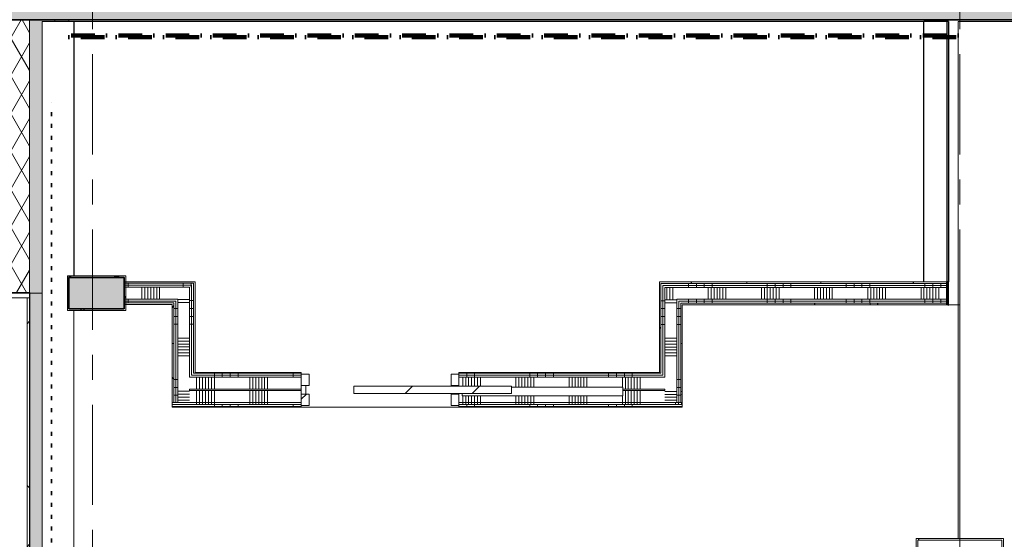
# Model space of a CAD drawing. Extents: x 2820 to 91013, y 1478 to 38178.
# Tile 61 of 182: x 37054 to 43299, y 14100 to 17395. Entities that reach past the tile are written whole.
import ezdxf

# ---------------------------------------------------------------- set-up
doc = ezdxf.new("R2010")
doc.units = 0
doc.header["$LTSCALE"] = 50
for name, pattern in [('Onderlegger 2e verdieping$0$brandscheiding', [1.5, 0, -1.5]), ('Onderlegger 2e verdieping$0$brandscheiding 2', [6, 0, -1.5, 3, -1.5]), ('Onderlegger 2e verdieping$0$stramien', [22.225, 12.7, -3.175, 3.175, -3.175])]:
    doc.linetypes.add(name, pattern=pattern)
doc.layers.get('0').update_dxf_attribs({"linetype": 'CONTINUOUS'})
for name, color, linetype, lineweight in [('Onderlegger 2e verdieping$0$A-DOOR', 8, 'CONTINUOUS', 25), ('Onderlegger 2e verdieping$0$A-FLOR-OTLN', 8, 'CONTINUOUS', 18), ('Onderlegger 2e verdieping$0$A-FLOR-PATT', 8, 'CONTINUOUS', 18), ('Onderlegger 2e verdieping$0$A-GENM', 8, 'CONTINUOUS', 18), ('Onderlegger 2e verdieping$0$A-GLAZ', 8, 'CONTINUOUS', 25), ('Onderlegger 2e verdieping$0$A-WALL', 8, 'CONTINUOUS', 25), ('Onderlegger 2e verdieping$0$A-WALL-PATT', 8, 'CONTINUOUS', 50), ('Onderlegger 2e verdieping$0$I-WALL', 8, 'CONTINUOUS', 25), ('Onderlegger 2e verdieping$0$S-COLS', 8, 'CONTINUOUS', 18), ('Onderlegger 2e verdieping$0$S-GRID', 8, 'CONTINUOUS', 18)]:
    doc.layers.add(name, color=color, linetype=linetype, lineweight=lineweight)
pattern_1 = [(0, (0, 0), (406.4, 101.6), [33.528, -271.272, 33.528, -271.272, -1625.6]), (0, (0, 0), (406.4, 101.6), [-609.6, 33.528, -576.072, 33.528, -271.272, -711.2]), (0, (0, 0), (406.4, 101.6), [-1524, 33.528, -169.672, 33.528, -474.472]), (120, (152.4, 50.8), (-291.18818, 301.15272), [33.528, -271.272, 33.528, -271.272, -1625.6]), (120, (152.4, 50.8), (-291.18818, 301.15272), [-609.6, 33.528, -576.072, 33.528, -271.272, -711.2]), (120, (152.4, 50.8), (-291.18818, 301.15272), [-1524, 33.528, -169.672, 33.528, -474.472]), (240, (203.2, 254), (-115.21182, -402.75272), [33.528, -271.272, 33.528, -271.272, -1625.6]), (240, (203.2, 254), (-115.21182, -402.75272), [-609.6, 33.528, -576.072, 33.528, -271.272, -711.2]), (240, (203.2, 254), (-115.21182, -402.75272), [-1524, 33.528, -169.672, 33.528, -474.472])]
pattern_2 = [(90, (42295.2, 15587.9), (-500, -2e-12), []), (90, (42345.2, 15587.9), (-500, -2e-12), []), (90, (42395.2, 15587.9), (-500, -2e-12), []), (90, (42445.2, 15587.9), (-500, -2e-12), [])]
pattern_3 = [(180, (41256.3, 15463), (-6e-14, -500), []), (180, (41256.3, 15513), (-6e-14, -500), []), (180, (41256.3, 15563), (-6e-14, -500), []), (180, (41256.3, 15613), (-6e-14, -500), [])]
pattern_4 = [(180, (38166.1, 15463.4), (-6e-14, -500), []), (180, (38166.1, 15513.4), (-6e-14, -500), []), (180, (38166.1, 15563.4), (-6e-14, -500), []), (180, (38166.1, 15613.4), (-6e-14, -500), [])]
pattern_5 = [(270, (37741.35, 15733.7), (500, 3e-14), []), (270, (37691.35, 15733.7), (500, 3e-14), []), (270, (37641.35, 15733.7), (500, 3e-14), []), (270, (37591.35, 15733.7), (500, 3e-14), [])]
pattern_6 = [(270, (39438.7, 15158.14), (500, 2e-12), []), (270, (39388.7, 15158.14), (500, 2e-12), []), (270, (39338.7, 15158.14), (500, 2e-12), []), (270, (39288.7, 15158.14), (500, 2e-12), [])]
pattern_7 = [(270, (39638.7, 15158.14), (337.5, 1e-12), []), (270, (39619.95, 15158.14), (337.5, 1e-12), []), (270, (39601.2, 15158.14), (337.5, 1e-12), []), (270, (39582.45, 15158.14), (337.5, 1e-12), []), (270, (39563.7, 15158.14), (337.5, 1e-12), []), (270, (39544.95, 15158.14), (337.5, 1e-12), []), (270, (39526.2, 15158.14), (337.5, 1e-12), [])]
pattern_8 = [(45, (-39364.6, -15048.14), (-91.9239, 91.9239), [])]
pattern_9 = [(315, (-14745, 36951.6), (707.107, 707.107), []), (45, (-14745, 36951.6), (-707.107, 707.107), [])]

# ---------------------------------------------------------------- blocks, each defined once
blk = doc.blocks.new('Onderlegger 2e verdieping$0$65_KU_brandscheiding_v1 - 60m 2-4475365-Plotview 2e Verdieping - schaal 1 op 100')
at = {"layer": 'Onderlegger 2e verdieping$0$A-GENM', "linetype": 'Onderlegger 2e verdieping$0$brandscheiding 2', "lineweight": 100}
for p, q in [((5640.4, -100), (0, -100)), ((0, -100), (0, -110)), ((0, -110), (5640.4, -110)), ((5640.4, -110), (5640.4, -100))]:
    blk.add_line(p, q, dxfattribs=at)
blk = doc.blocks.new('Onderlegger 2e verdieping$0$65_KU_brandscheiding_v1 - 30m 2-11572328-Plotview 2e Verdieping - schaal 1 op 100')
at = {"layer": 'Onderlegger 2e verdieping$0$A-GENM', "linetype": 'Onderlegger 2e verdieping$0$brandscheiding', "lineweight": 100}
blk.add_line((0, 0), (14065, 0), dxfattribs=at)
blk = doc.blocks.new('Onderlegger 2e verdieping$0$42_KA leemstuc betonkolomafwerking - Type-V44-Plotview 2e Verdieping - schaal 1 op 100')
at = {"layer": 'Onderlegger 2e verdieping$0$A-GENM'}
h = blk.add_hatch(dxfattribs=at)
h.set_pattern_fill('FP_57', color=256, style=0, pattern_type=2)
h.set_pattern_definition([(0, (-43016.6, -13828.2), (406.4, 101.6), [33.528, -271.272, 33.528, -1896.872]), (0, (-43016.6, -13828.2), (406.4, 101.6), [-338.328, -271.272, 33.528, -576.072, -1016]), (0, (-43016.6, -13828.2), (406.4, 101.6), [-1219.2, 33.528, -271.272, 33.528, -677.672]), (0, (-43016.6, -13828.2), (406.4, 101.6), [-1557.528, -169.672, 33.528, -474.472]), (120, (-42864.2, -13777.4), (-291.18818, 301.15272), [33.528, -271.272, 33.528, -1896.872]), (120, (-42864.2, -13777.4), (-291.18818, 301.15272), [-338.328, -271.272, 33.528, -576.072, -1016]), (120, (-42864.2, -13777.4), (-291.18818, 301.15272), [-1219.2, 33.528, -271.272, 33.528, -677.672]), (120, (-42864.2, -13777.4), (-291.18818, 301.15272), [-1557.528, -169.672, 33.528, -474.472]), (240, (-42813.4, -13574.2), (-115.21182, -402.75272), [33.528, -271.272, 33.528, -1896.872]), (240, (-42813.4, -13574.2), (-115.21182, -402.75272), [-338.328, -271.272, 33.528, -576.072, -1016]), (240, (-42813.4, -13574.2), (-115.21182, -402.75272), [-1219.2, 33.528, -271.272, 33.528, -677.672]), (240, (-42813.4, -13574.2), (-115.21182, -402.75272), [-1557.528, -169.672, 33.528, -474.472])])
h.paths.add_polyline_path([(241.1, -277), (277, -277), (277, 277), (-277, 277), (-277, -277)], flags=0)
h.paths.add_polyline_path([(241.1, -267), (-267, -267), (-267, 267), (267, 267), (267, -267)], flags=0)
for p, q in [((277, 277), (-277, 277)), ((-277, 277), (-277, -277)), ((-267, 267), (267, 267)), ((-267, -267), (-267, 267)), ((267, 267), (267, -267)), ((277, -277), (277, 277)), ((-277, -277), (277, -277)), ((267, -267), (-267, -267))]:
    blk.add_line(p, q, dxfattribs=at)
blk = doc.blocks.new('Onderlegger 2e verdieping$0$32_KA HK-23 - Houten schuifdeur spoelkeuken met drukknop dagmaat 931-10315296-Plotview 2e Verdieping - schaal 1 op 100')
at = {"layer": 'Onderlegger 2e verdieping$0$A-DOOR', "lineweight": 18}
h = blk.add_hatch(dxfattribs=at)
h.set_pattern_fill('FP_117', color=256, style=0, pattern_type=2)
h.set_pattern_definition(pattern_8)
h.paths.add_polyline_path([(-475, 27.8), (-475, 100), (-525, 100), (-525, 27.8)], flags=0)
h.paths.add_polyline_path([(425, 27.8), (475, 27.8), (475, 100), (425, 100)], flags=0)
h = blk.add_hatch(dxfattribs=at)
h.set_pattern_fill('FP_118', color=256, style=0, pattern_type=2)
h.set_pattern_definition([(45, (-39364.6, -15048.14), (-212.132, 212.132), [])])
h.paths.add_polyline_path([(-191.9, -23.2), (808.5, -23.2), (808.5, 23.2), (-191.9, 23.2)], flags=0)
h = blk.add_hatch(dxfattribs=at)
h.set_pattern_fill('FP_117', color=256, style=0, pattern_type=2)
h.set_pattern_definition(pattern_8)
h.paths.add_polyline_path([(-525, -100), (-475, -100), (-475, -27.2), (-525, -27.2)], flags=0)
h.paths.add_polyline_path([(425, -100), (475, -100), (475, -27.2), (425, -27.2)], flags=0)
for p, q in [((-525, 27.8), (-525, 100)), ((-525, 100), (-475, 100)), ((-475, 100), (-475, 27.8)), ((425, 27.8), (425, 100)), ((425, 100), (475, 100)), ((475, 100), (475, 27.8)), ((-525, -27.2), (-525, 27.8)), ((-525, 27.8), (-495, 27.8)), ((-475, 27.8), (-525, 27.8)), ((-495, 27.8), (-495, -27.2)), ((-191.9, 23.2), (808.5, 23.2)), ((-191.9, -23.2), (-191.9, 23.2)), ((475, 27.8), (425, 27.8)), ((808.5, 23.2), (808.5, -23.2)), ((-525, -100), (-525, -27.2)), ((-525, -27.2), (-475, -27.2)), ((-495, -27.2), (-525, -27.2)), ((-475, -27.2), (-475, -100)), ((808.5, -23.2), (-191.9, -23.2)), ((425, -100), (425, -27.2)), ((425, -27.2), (475, -27.2)), ((475, -27.2), (475, -100)), ((-475, -100), (-525, -100)), ((475, -100), (425, -100))]:
    blk.add_line(p, q, dxfattribs=at)
blk = doc.blocks.new('Onderlegger 2e verdieping$0$42_KA leemstuc betonkolomafwerking - Type-7652484-Plotview 2e Verdieping - schaal 1 op 100')
at = {"layer": 'Onderlegger 2e verdieping$0$A-GENM'}
h = blk.add_hatch(dxfattribs=at)
h.set_pattern_fill('FP_172', color=256, style=0, pattern_type=2)
h.set_pattern_definition([(0, (-37633.6, -15828.54), (406.4, 101.6), [33.528, -271.272, 33.528, -1896.872]), (0, (-37633.6, -15828.54), (406.4, 101.6), [-338.328, -271.272, 33.528, -576.072, -1016]), (0, (-37633.6, -15828.54), (406.4, 101.6), [-1219.2, 33.528, -271.272, 33.528, -677.672]), (0, (-37633.6, -15828.54), (406.4, 101.6), [-1557.528, -169.672, 33.528, -474.472]), (120, (-37481.2, -15777.74), (-291.18818, 301.15272), [33.528, -271.272, 33.528, -1896.872]), (120, (-37481.2, -15777.74), (-291.18818, 301.15272), [-338.328, -271.272, 33.528, -576.072, -1016]), (120, (-37481.2, -15777.74), (-291.18818, 301.15272), [-1219.2, 33.528, -271.272, 33.528, -677.672]), (120, (-37481.2, -15777.74), (-291.18818, 301.15272), [-1557.528, -169.672, 33.528, -474.472]), (240, (-37430.4, -15574.54), (-115.21182, -402.75272), [33.528, -271.272, 33.528, -1896.872]), (240, (-37430.4, -15574.54), (-115.21182, -402.75272), [-338.328, -271.272, 33.528, -576.072, -1016]), (240, (-37430.4, -15574.54), (-115.21182, -402.75272), [-1219.2, 33.528, -271.272, 33.528, -677.672]), (240, (-37430.4, -15574.54), (-115.21182, -402.75272), [-1557.528, -169.672, 33.528, -474.472])])
h.paths.add_polyline_path([(-277, -277), (93, -277), (93, -56.7), (-277, -56.7), (-277, -81.9)], flags=0)
h.paths.add_polyline_path([(-267, -267), (-267, -66.7), (83, -66.7), (83, -267), (-185.8, -267)], flags=0)
for p, q in [((93, -56.7), (-277, -56.7)), ((-277, -56.7), (-277, -277)), ((93, -277), (93, -56.7)), ((-267, -66.7), (83, -66.7)), ((-267, -267), (-267, -66.7)), ((83, -66.7), (83, -267)), ((-277, -277), (93, -277)), ((83, -267), (-267, -267))]:
    blk.add_line(p, q, dxfattribs=at)
blk = doc.blocks.new('Onderlegger 2e verdieping$0$31_KA_Houten vliesgevel met draaiend deel natuursteen gevel - 31_KA_Houten vliesgevel met draaiend deel natuursteen gevel-V270-Plotview 2e Verdieping - schaal 1 op 100')
at = {"layer": 'Onderlegger 2e verdieping$0$A-GLAZ'}
blk.add_hatch(color=256, dxfattribs=at).paths.add_polyline_path([(-916.7, 158.6), (-916.7, 155.6), (916.6, 155.6), (916.6, 158.6), (-895.7, 158.6)], flags=0)
h = blk.add_hatch(color=256, dxfattribs=at)
h.paths.add_polyline_path([(-910.2, 40), (-910.2, -26), (-886.7, -26), (-886.7, 40), (-907.1, 40)], flags=0)
h.paths.add_polyline_path([(886.6, -26), (910.1, -26), (910.1, 40), (886.6, 40)], flags=0)
at = {"layer": 'Onderlegger 2e verdieping$0$A-GLAZ', "lineweight": 18}
h = blk.add_hatch(dxfattribs=at)
h.set_pattern_fill('FP_382', color=256, style=0, pattern_type=2)
h.set_pattern_definition(pattern_9)
h.paths.add_polyline_path([(-886.7, 60), (-886.7, 40), (886.6, 40), (886.6, 60), (-684.8, 60)], flags=0)
h = blk.add_hatch(dxfattribs=at)
h.set_pattern_fill('FP_382', color=256, style=0, pattern_type=2)
h.set_pattern_definition(pattern_9)
h.paths.add_polyline_path([(-886.7, -26), (-886.7, -41), (886.6, -41), (886.6, -26), (-684.8, -26)], flags=0)
at = {"layer": 'Onderlegger 2e verdieping$0$A-GLAZ'}
h = blk.add_hatch(color=256, dxfattribs=at)
h.paths.add_polyline_path([(-916.7, -166), (-916.7, -245), (916.6, -245), (916.6, -166), (-895.7, -166)], flags=0)
h.paths.add_polyline_path([(806.2, -411), (806.5, -411), (806.2, -405)], flags=0)
at = {"layer": 'Onderlegger 2e verdieping$0$A-GLAZ', "lineweight": 18}
h = blk.add_hatch(dxfattribs=at)
h.set_pattern_fill('FP_382', color=256, style=0, pattern_type=2)
h.set_pattern_definition(pattern_9)
h.paths.add_polyline_path([(-886.7, -150), (-886.7, -165), (886.6, -165), (886.6, -150), (-684.8, -150)], flags=0)
for p, q in [((-916.7, 158.6), (916.6, 158.6)), ((-916.7, 155.6), (-916.7, 158.6)), ((-916.7, 155.6), (-916.7, 131.6)), ((916.6, 155.6), (-916.7, 155.6)), ((-916.7, 131.6), (-916.7, 128.6)), ((916.6, 131.6), (-916.7, 131.6)), ((916.6, 128.6), (-916.7, 128.6)), ((-916.7, 60), (-916.7, 128.6)), ((916.6, 158.6), (916.6, 155.6)), ((916.6, 131.6), (916.6, 155.6)), ((916.6, 128.6), (916.6, 131.6)), ((916.6, 128.6), (916.6, 60)), ((-916.7, 60), (-886.7, 60)), ((-916.7, -165), (-916.7, 60)), ((-910.2, 40), (-910.2, -26)), ((-886.7, 40), (-910.2, 40)), ((-886.7, 60), (-886.7, 40)), ((-886.7, 40), (-886.7, 60)), ((-886.7, 60), (886.6, 60)), ((-886.7, 40), (886.6, 40)), ((-886.7, 40), (-886.7, -26)), ((886.6, 60), (916.6, 60)), ((886.6, 40), (886.6, 60)), ((886.6, 60), (886.6, 40)), ((910.1, 40), (886.6, 40)), ((886.6, -26), (886.6, 40)), ((910.1, -26), (910.1, 40)), ((916.6, 60), (916.6, -165)), ((-910.2, -26), (-886.7, -26)), ((-886.7, -26), (-886.7, -165)), ((886.6, -26), (-886.7, -26)), ((-886.7, -41), (-886.7, -26)), ((-886.7, -150), (-886.7, -41)), ((-886.7, -41), (886.6, -41)), ((886.6, -41), (-886.7, -41)), ((886.6, -26), (910.1, -26)), ((886.6, -165), (886.6, -26)), ((886.6, -26), (886.6, -41)), ((886.6, -41), (886.6, -150)), ((-886.7, -165), (-916.7, -165)), ((-916.7, -245), (-916.7, -166)), ((916.6, -166), (-916.7, -166)), ((886.6, -150), (-886.7, -150)), ((-886.7, -165), (-886.7, -150)), ((-886.7, -150), (886.6, -150)), ((886.6, -165), (-886.7, -165)), ((886.6, -150), (886.6, -165)), ((916.6, -165), (886.6, -165)), ((916.6, -166), (916.6, -245))]:
    blk.add_line(p, q, dxfattribs=at)
at = {"layer": 'Onderlegger 2e verdieping$0$A-GLAZ'}
for p, q in [((-896.7, 125), (-896.7, 65)), ((896.6, 125), (-896.7, 125)), ((896.6, 65), (896.6, 125)), ((-896.7, 65), (896.6, 65))]:
    blk.add_line(p, q, dxfattribs=at)
blk = doc.blocks.new('Onderlegger 2e verdieping$0$vensterbank tweede verdieping - vensterbank tweede verdieping-11898810-Plotview 2e Verdieping - schaal 1 op 100')
at = {"layer": 'Onderlegger 2e verdieping$0$A-GLAZ', "lineweight": 18}
for p, q in [((37396.6, 17383.2), (37196.6, 17383.2)), ((37196.6, 17383.2), (37196.6, 2828.2)), ((37396.6, 17295.2), (37396.6, 17383.2)), ((37396.6, 15771.9), (37396.6, 17285.2)), ((37396.6, 15551.2), (37356.6, 15551.2)), ((37396.6, 13938.5), (37396.6, 15551.2))]:
    blk.add_line(p, q, dxfattribs=at)
blk = doc.blocks.new('Onderlegger 2e verdieping$0$28_KU_vloerrand 250x670 verdieping - 14565 mm-1052744-Plotview 2e Verdieping - schaal 1 op 100')
at = {"layer": 'Onderlegger 2e verdieping$0$S-COLS'}
blk.add_hatch(color=256, dxfattribs=at).paths.add_polyline_path([(1, -7282.5), (1, -7282.3), (1, -5449), (1, -5449), (1, -3615.7), (1, -3615.6), (1, -1782.4), (1, -1782.3), (1, 51), (1, 51), (1, 1884.3), (1, 1884.4), (1, 3717.6), (1, 3717.7), (1, 5551), (80, 5551), (80, 7272.5), (160, 7272.5), (160, 7282.5), (0, 7282.5), (0, -7282.5)], flags=0)
h = blk.add_hatch(color=256, dxfattribs=at)
h.paths.add_polyline_path([(250, -5338.8), (250, -5338.8), (246, -5338.8)], flags=0)
h.paths.add_polyline_path([(250, -3726.2), (250, -3725.8), (246, -3726.2)], flags=0)
h.paths.add_polyline_path([(250, -3505.5), (249.9, -3505.5), (249.9, -3505.5)], flags=0)
h.paths.add_polyline_path([(250, 1994.5), (250, 1994.5), (246, 1994.5)], flags=0)
h.paths.add_polyline_path([(250, 7272.5), (250, 7282.5), (160, 7282.5), (160, 7272.5), (240, 7272.5)], flags=0)
at = {"layer": 'Onderlegger 2e verdieping$0$S-COLS', "color": 0}
for p, q in [((0, 7282.5), (160, 7282.5)), ((250, 7282.5), (160, 7282.5)), ((160, 7282.5), (160, 7272.5)), ((250, 7272.5), (250, 7282.5))]:
    blk.add_line(p, q, dxfattribs=at)
blk = doc.blocks.new('Onderlegger 2e verdieping')
at = {"layer": 'Onderlegger 2e verdieping$0$A-FLOR-PATT', "lineweight": 5}
h = blk.add_hatch(color=256, dxfattribs=at)
h.paths.add_polyline_path([(41766.6, 17393.2), (43016.6, 17393.2), (43016.6, 17395.2), (41766.6, 17395.2)], flags=0)
h.paths.add_polyline_path([(43006.6, 17595.2), (43016.6, 17595.2), (43016.6, 17598.2), (42956.1, 17598.2), (42956.1, 17638.2), (43006.6, 17638.2), (43006.6, 17642.2), (42986.1, 17642.2), (42986.1, 17657.2), (42946.1, 17657.2), (42946.1, 17662.2), (42960.1, 17662.2), (42960.1, 17705.2), (42916.6, 17705.2), (42916.6, 17595.2), (43006.6, 17595.2)], flags=0)
h.paths.add_polyline_path([(42965.1, 17662.2), (42981.1, 17662.2), (42981.1, 17702.2), (42965.1, 17702.2), (42965.1, 17664)], flags=0)
h.paths.add_polyline_path([(43000.1, 17702.2), (43006.6, 17702.2), (43006.6, 17705.2), (43000.1, 17705.2)], flags=0)
at = {"layer": 'Onderlegger 2e verdieping$0$A-WALL-PATT', "lineweight": 25}
h = blk.add_hatch(color=256, dxfattribs=at)
h.paths.add_polyline_path([(43716.6, 17395.2), (43716.6, 17595.2), (35746.3, 17595.2), (35746.3, 17395.2), (43257.7, 17395.2)], flags=0)
h.paths.add_polyline_path([(33472.6, 17395.2), (34614.9, 17395.2), (34614.9, 17595.2), (33128.8, 17595.2), (33128.8, 17395.2), (33166.9, 17395.2)], flags=0)
h.paths.add_polyline_path([(32116.6, 17395.2), (32504.3, 17395.2), (32504.3, 17595.2), (32116.6, 17595.2)], flags=0)
at = {"layer": 'Onderlegger 2e verdieping$0$A-WALL-PATT', "lineweight": 18}
h = blk.add_hatch(dxfattribs=at)
h.set_pattern_fill('FP_371', color=256, angle=60, style=0, pattern_type=2)
h.set_pattern_definition([(60, (0, 0), (-103.92305, 60), []), (120, (0, 0), (-103.92305, -60), [])])
h.paths.add_polyline_path([(37116.6, 2268.2), (37116.6, 2825), (36876.6, 2825), (36876.6, 2268.2)], flags=0)
h.paths.add_polyline_path([(37116.6, 15665), (37116.6, 17394.9), (36876.6, 17394.9), (36876.6, 15665), (36951.6, 15665)], flags=0)
h = blk.add_hatch(dxfattribs=at)
h.set_pattern_fill('FP_113', color=256, angle=-270, style=0, pattern_type=2)
h.set_pattern_definition(pattern_5)
h.paths.add_polyline_path([(38143.6, 15711.2), (38156.1, 15711.2), (38156.1, 15723.7), (37716.6, 15723.7), (37716.6, 15711.2), (38059.4, 15711.2)], flags=0)
h = blk.add_hatch(dxfattribs=at)
h.set_pattern_fill('FP_113', color=256, angle=-270, style=0, pattern_type=2)
h.set_pattern_definition(pattern_5)
h.paths.add_polyline_path([(38131.1, 15698.7), (38143.6, 15698.7), (38143.6, 15711.2), (37716.6, 15711.2), (37716.6, 15698.7), (38059.4, 15698.7)], flags=0)
h = blk.add_hatch(dxfattribs=at)
h.set_pattern_fill('FP_114', color=256, angle=-270, style=0, pattern_type=2)
h.set_pattern_definition([(270, (37941.35, 15733.7), (337.5, 2e-14), []), (270, (37922.6, 15733.7), (337.5, 2e-14), []), (270, (37903.85, 15733.7), (337.5, 2e-14), []), (270, (37885.1, 15733.7), (337.5, 2e-14), []), (270, (37866.35, 15733.7), (337.5, 2e-14), []), (270, (37847.6, 15733.7), (337.5, 2e-14), []), (270, (37828.85, 15733.7), (337.5, 2e-14), [])])
h.paths.add_polyline_path([(38131.1, 15623.7), (38131.1, 15698.7), (37716.6, 15698.7), (37716.6, 15623.7), (38059.4, 15623.7)], flags=0)
h = blk.add_hatch(dxfattribs=at)
h.set_pattern_fill('FP_111', color=256, angle=90, style=0, pattern_type=2)
h.set_pattern_definition(pattern_4)
h.paths.add_polyline_path([(38143.6, 15128.1), (38143.6, 15698.7), (38131.1, 15698.7), (38131.1, 15128.1)], flags=0)
h = blk.add_hatch(dxfattribs=at)
h.set_pattern_fill('FP_111', color=256, angle=90, style=0, pattern_type=2)
h.set_pattern_definition(pattern_4)
h.paths.add_polyline_path([(38156.1, 15140.6), (38156.1, 15711.2), (38143.6, 15711.2), (38143.6, 15140.6)], flags=0)
h = blk.add_hatch(dxfattribs=at)
h.set_pattern_fill('FP_60', color=256, style=0, pattern_type=2)
h.set_pattern_definition(pattern_1)
h.paths.add_polyline_path([(42934.1, 15722.9), (42934.1, 15732.9), (41111.3, 15732.9), (41111.3, 15722.9), (42034.6, 15722.9)], flags=0)
h = blk.add_hatch(dxfattribs=at)
h.set_pattern_fill('FP_60', color=256, style=0, pattern_type=2)
h.set_pattern_definition(pattern_1)
h.paths.add_polyline_path([(41111.3, 15153.1), (41121.3, 15153.1), (41121.3, 15722.9), (41111.3, 15722.9), (41111.3, 15158.1)], flags=0)
h = blk.add_hatch(dxfattribs=at)
h.set_pattern_fill('FP_107', color=256, angle=90, style=0, pattern_type=2)
h.set_pattern_definition(pattern_2)
h.paths.add_polyline_path([(42934.1, 15710.4), (42934.1, 15722.9), (41121.3, 15722.9), (41121.3, 15710.4), (42034.6, 15710.4)], flags=0)
h = blk.add_hatch(dxfattribs=at)
h.set_pattern_fill('FP_109', color=256, angle=90, style=0, pattern_type=2)
h.set_pattern_definition(pattern_3)
h.paths.add_polyline_path([(41121.3, 15140.6), (41133.8, 15140.6), (41133.8, 15710.4), (41121.3, 15710.4), (41121.3, 15153.1)], flags=0)
h = blk.add_hatch(dxfattribs=at)
h.set_pattern_fill('FP_107', color=256, angle=90, style=0, pattern_type=2)
h.set_pattern_definition(pattern_2)
h.paths.add_polyline_path([(42934.1, 15697.9), (42934.1, 15710.4), (41133.8, 15710.4), (41133.8, 15697.9), (42034.6, 15697.9)], flags=0)
h = blk.add_hatch(dxfattribs=at)
h.set_pattern_fill('FP_109', color=256, angle=90, style=0, pattern_type=2)
h.set_pattern_definition(pattern_3)
h.paths.add_polyline_path([(41133.8, 15128.1), (41146.3, 15128.1), (41146.3, 15697.9), (41133.8, 15697.9), (41133.8, 15140.6)], flags=0)
h = blk.add_hatch(dxfattribs=at)
h.set_pattern_fill('FP_108', color=256, angle=90, style=0, pattern_type=2)
h.set_pattern_definition([(90, (42095.2, 15587.9), (-337.5, -1e-12), []), (90, (42113.95, 15587.9), (-337.5, -1e-12), []), (90, (42132.7, 15587.9), (-337.5, -1e-12), []), (90, (42151.45, 15587.9), (-337.5, -1e-12), []), (90, (42170.2, 15587.9), (-337.5, -1e-12), []), (90, (42188.95, 15587.9), (-337.5, -1e-12), []), (90, (42207.7, 15587.9), (-337.5, -1e-12), [])])
h.paths.add_polyline_path([(42934.1, 15622.9), (42934.1, 15697.9), (41146.3, 15697.9), (41146.3, 15622.9), (42034.6, 15622.9)], flags=0)
h = blk.add_hatch(dxfattribs=at)
h.set_pattern_fill('FP_435', color=256, angle=-270, style=0, pattern_type=2)
h.set_pattern_definition([(180, (42944.1, 16685.55), (-1e-12, -500), []), (180, (42944.1, 16735.55), (-1e-12, -500), []), (180, (42944.1, 16785.55), (-1e-12, -500), []), (180, (42944.1, 16835.55), (-1e-12, -500), [])])
h.paths.add_polyline_path([(42942.1, 15587.9), (42942.1, 15733.7), (42934.1, 15733.7), (42934.1, 15587.9)], flags=0)
h = blk.add_hatch(dxfattribs=at)
h.set_pattern_fill('FP_113', color=256, angle=-270, style=0, pattern_type=2)
h.set_pattern_definition(pattern_5)
h.paths.add_polyline_path([(38043.6, 15611.2), (38056.1, 15611.2), (38056.1, 15623.7), (37716.6, 15623.7), (37716.6, 15611.2), (37753.6, 15611.2)], flags=0)
h = blk.add_hatch(dxfattribs=at)
h.set_pattern_fill('FP_112', color=256, angle=90, style=0, pattern_type=2)
h.set_pattern_definition([(180, (38166.1, 15263.42), (-4e-14, -337.5), []), (180, (38166.1, 15282.17), (-4e-14, -337.5), []), (180, (38166.1, 15300.92), (-4e-14, -337.5), []), (180, (38166.1, 15319.67), (-4e-14, -337.5), []), (180, (38166.1, 15338.42), (-4e-14, -337.5), []), (180, (38166.1, 15357.17), (-4e-14, -337.5), []), (180, (38166.1, 15375.92), (-4e-14, -337.5), [])])
h.paths.add_polyline_path([(38131.1, 14968.1), (38131.1, 15623.7), (38056.1, 15623.7), (38056.1, 14968.1), (38059.4, 14968.1)], flags=0)
h = blk.add_hatch(dxfattribs=at)
h.set_pattern_fill('FP_110', color=256, angle=90, style=0, pattern_type=2)
h.set_pattern_definition([(180, (41256.3, 15263.02), (-4e-14, -337.5), []), (180, (41256.3, 15281.77), (-4e-14, -337.5), []), (180, (41256.3, 15300.52), (-4e-14, -337.5), []), (180, (41256.3, 15319.27), (-4e-14, -337.5), []), (180, (41256.3, 15338.02), (-4e-14, -337.5), []), (180, (41256.3, 15356.77), (-4e-14, -337.5), []), (180, (41256.3, 15375.52), (-4e-14, -337.5), [])])
h.paths.add_polyline_path([(41221.3, 14968.1), (41221.3, 15622.9), (41146.3, 15622.9), (41146.3, 14968.1)], flags=0)
h = blk.add_hatch(dxfattribs=at)
h.set_pattern_fill('FP_107', color=256, angle=90, style=0, pattern_type=2)
h.set_pattern_definition(pattern_2)
h.paths.add_polyline_path([(41423, 15610.4), (42934.1, 15610.4), (42934.1, 15622.9), (41221.3, 15622.9), (41221.3, 15610.4), (41233.8, 15610.4)], flags=0)
h = blk.add_hatch(dxfattribs=at)
h.set_pattern_fill('FP_113', color=256, angle=-270, style=0, pattern_type=2)
h.set_pattern_definition(pattern_5)
h.paths.add_polyline_path([(38031.1, 15598.7), (38043.6, 15598.7), (38043.6, 15611.2), (37716.6, 15611.2), (37716.6, 15598.7), (37753.6, 15598.7)], flags=0)
h = blk.add_hatch(dxfattribs=at)
h.set_pattern_fill('FP_60', color=256, style=0, pattern_type=2)
h.set_pattern_definition(pattern_1)
h.paths.add_polyline_path([(38031.1, 14968.1), (38031.1, 15588.7), (38021.1, 15588.7), (38021.1, 14968.1)], flags=0)
h = blk.add_hatch(dxfattribs=at)
h.set_pattern_fill('FP_111', color=256, angle=90, style=0, pattern_type=2)
h.set_pattern_definition(pattern_4)
h.paths.add_polyline_path([(38031.1, 14968.1), (38043.6, 14968.1), (38043.6, 15598.7), (38031.1, 15598.7), (38031.1, 15325)], flags=0)
h = blk.add_hatch(dxfattribs=at)
h.set_pattern_fill('FP_111', color=256, angle=90, style=0, pattern_type=2)
h.set_pattern_definition(pattern_4)
h.paths.add_polyline_path([(38056.1, 14968.1), (38056.1, 15611.2), (38043.6, 15611.2), (38043.6, 14968.1)], flags=0)
h = blk.add_hatch(dxfattribs=at)
h.set_pattern_fill('FP_109', color=256, angle=90, style=0, pattern_type=2)
h.set_pattern_definition(pattern_3)
h.paths.add_polyline_path([(41221.3, 14968.1), (41233.8, 14968.1), (41233.8, 15610.4), (41221.3, 15610.4), (41221.3, 15114.2)], flags=0)
h = blk.add_hatch(dxfattribs=at)
h.set_pattern_fill('FP_107', color=256, angle=90, style=0, pattern_type=2)
h.set_pattern_definition(pattern_2)
h.paths.add_polyline_path([(42934.1, 15597.9), (42934.1, 15610.4), (41233.8, 15610.4), (41233.8, 15597.9), (42034.6, 15597.9)], flags=0)
h = blk.add_hatch(dxfattribs=at)
h.set_pattern_fill('FP_109', color=256, angle=90, style=0, pattern_type=2)
h.set_pattern_definition(pattern_3)
h.paths.add_polyline_path([(41246.3, 14968.1), (41246.3, 15597.9), (41233.8, 15597.9), (41233.8, 14968.1)], flags=0)
h = blk.add_hatch(dxfattribs=at)
h.set_pattern_fill('FP_60', color=256, style=0, pattern_type=2)
h.set_pattern_definition(pattern_1)
h.paths.add_polyline_path([(41423, 15587.9), (42934.1, 15587.9), (42934.1, 15597.9), (41246.3, 15597.9), (41246.3, 15587.9), (41256.3, 15587.9)], flags=0)
h = blk.add_hatch(dxfattribs=at)
h.set_pattern_fill('FP_60', color=256, style=0, pattern_type=2)
h.set_pattern_definition(pattern_1)
h.paths.add_polyline_path([(41246.3, 14968.1), (41256.3, 14968.1), (41256.3, 15587.9), (41246.3, 15587.9), (41246.3, 15114.2)], flags=0)
h = blk.add_hatch(dxfattribs=at)
h.set_pattern_fill('FP_116', color=256, angle=-270, style=0, pattern_type=2)
h.set_pattern_definition(pattern_7)
h.paths.add_polyline_path([(41117.2, 15053.1), (41146.3, 15053.1), (41146.3, 15128.1), (39839.6, 15128.1), (39839.6, 15071.3), (40173.1, 15071.3), (40173.1, 15065.9), (40879.6, 15065.9), (40879.6, 15053.1), (41111.3, 15053.1)], flags=0)
h.paths.add_polyline_path([(38365.2, 15053.1), (38839.6, 15053.1), (38839.6, 15128.1), (38131.1, 15128.1), (38131.1, 15053.1), (38166.1, 15053.1)], flags=0)
h = blk.add_hatch(dxfattribs=at)
h.set_pattern_fill('FP_115', color=256, angle=-270, style=0, pattern_type=2)
h.set_pattern_definition(pattern_6)
h.paths.add_polyline_path([(41133.8, 15128.1), (41133.8, 15140.6), (39839.6, 15140.6), (39839.6, 15128.1), (41117.2, 15128.1)], flags=0)
h.paths.add_polyline_path([(38839.6, 15128.1), (38839.6, 15140.6), (38143.6, 15140.6), (38143.6, 15128.1), (38365.2, 15128.1)], flags=0)
h = blk.add_hatch(dxfattribs=at)
h.set_pattern_fill('FP_115', color=256, angle=-270, style=0, pattern_type=2)
h.set_pattern_definition(pattern_6)
h.paths.add_polyline_path([(41121.3, 15140.6), (41121.3, 15153.1), (39839.6, 15153.1), (39839.6, 15140.6), (41117.2, 15140.6)], flags=0)
h.paths.add_polyline_path([(38365.2, 15140.6), (38839.6, 15140.6), (38839.6, 15153.1), (38156.1, 15153.1), (38156.1, 15140.6), (38166.1, 15140.6)], flags=0)
h = blk.add_hatch(dxfattribs=at)
h.set_pattern_fill('FP_60', color=256, style=0, pattern_type=2)
h.set_pattern_definition(pattern_1)
h.paths.add_polyline_path([(41111.3, 15153.1), (41111.3, 15158.1), (39839.6, 15158.1), (39839.6, 15153.1), (40811.5, 15153.1)], flags=0)
h.paths.add_polyline_path([(38839.6, 15153.1), (38839.6, 15158.1), (38166.1, 15158.1), (38166.1, 15153.1), (38365.2, 15153.1)], flags=0)
h = blk.add_hatch(dxfattribs=at)
h.set_pattern_fill('FP_116', color=256, angle=-270, style=0, pattern_type=2)
h.set_pattern_definition(pattern_7)
h.paths.add_polyline_path([(41117.2, 14968.1), (41146.3, 14968.1), (41146.3, 15043.1), (40879.6, 15043.1), (40879.6, 15010.9), (39859.6, 15010.9), (39859.6, 15024.9), (39839.6, 15024.9), (39839.6, 14968.1), (41111.3, 14968.1)], flags=0)
h.paths.add_polyline_path([(38839.6, 14968.1), (38839.6, 15043.1), (38131.1, 15043.1), (38131.1, 14968.1), (38365.2, 14968.1)], flags=0)
h = blk.add_hatch(dxfattribs=at)
h.set_pattern_fill('FP_116', color=256, angle=-270, style=0, pattern_type=2)
h.set_pattern_definition(pattern_7)
h.paths.add_polyline_path([(41256.3, 14955.6), (41256.3, 14968.1), (39839.6, 14968.1), (39839.6, 14955.6), (41117.2, 14955.6)], flags=0)
h.paths.add_polyline_path([(38166.1, 14955.6), (38839.6, 14955.6), (38839.6, 14968.1), (38021.1, 14968.1), (38021.1, 14955.6), (38059.4, 14955.6)], flags=0)
h = blk.add_hatch(dxfattribs=at)
h.set_pattern_fill('FP_115', color=256, angle=-270, style=0, pattern_type=2)
h.set_pattern_definition(pattern_6)
h.paths.add_polyline_path([(41256.3, 14943.1), (41256.3, 14955.6), (39839.6, 14955.6), (39839.6, 14943.1), (41117.2, 14943.1)], flags=0)
h.paths.add_polyline_path([(38059.4, 14943.1), (38839.6, 14943.1), (38839.6, 14955.6), (38021.1, 14955.6), (38021.1, 14943.1)], flags=0)
h = blk.add_hatch(dxfattribs=at)
h.set_pattern_fill('FP_60', color=256, style=0, pattern_type=2)
h.set_pattern_definition(pattern_1)
h.paths.add_polyline_path([(41246.3, 14938.1), (41256.3, 14938.1), (41256.3, 14943.1), (39839.6, 14943.1), (39839.6, 14938.1), (41233.8, 14938.1)], flags=0)
h.paths.add_polyline_path([(38839.6, 14938.1), (38839.6, 14943.1), (38021.1, 14943.1), (38021.1, 14938.1), (38365.2, 14938.1)], flags=0)
at = {"layer": 'Onderlegger 2e verdieping$0$S-COLS', "lineweight": 5}
blk.add_hatch(color=256, dxfattribs=at).paths.add_polyline_path([(37366.6, 15561.2), (37716.6, 15561.2), (37716.6, 15761.2), (37366.6, 15761.2), (37366.6, 15746.7)], flags=0)
at = {"layer": 'Onderlegger 2e verdieping$0$A-FLOR-OTLN'}
for p, q in [((37366.6, 17393.2), (37366.6, 17395.2)), ((43716.6, 17393.2), (37366.6, 17393.2)), ((37398.6, 17295.2), (37398.6, 17383.2)), ((37398.6, 17383.2), (42789.1, 17383.2)), ((41766.6, 17395.2), (41766.6, 17393.2)), ((43006.6, 17295.2), (43006.6, 17383.2)), ((43006.6, 17383.2), (47989.6, 17383.2)), ((43016.6, 17393.2), (43016.6, 17395.2)), ((37398.6, 15771.9), (37398.6, 17285.2)), ((43006.6, 17285.2), (43006.6, 14105.2)), ((43016.6, 15587.9), (42944.1, 15587.9)), ((43016.6, 14105.2), (43016.6, 15587.9)), ((39839.6, 14938.1), (38839.6, 14938.1))]:
    blk.add_line(p, q, dxfattribs=at)
at = {"layer": 'Onderlegger 2e verdieping$0$A-WALL', "lineweight": 35}
blk.add_line((35746.3, 17395.2), (43716.6, 17395.2), dxfattribs=at)
at = {"layer": 'Onderlegger 2e verdieping$0$A-WALL', "lineweight": 18}
for p, q in [((37116.6, 17394.9), (36786.6, 17394.9)), ((37116.6, 15665), (37116.6, 17394.9)), ((36786.6, 15665), (37116.6, 15665))]:
    blk.add_line(p, q, dxfattribs=at)
at = {"layer": 'Onderlegger 2e verdieping$0$A-WALL'}
blk.add_line((37116.6, 15665), (37116.6, 15661.7), dxfattribs=at)
at = {"layer": 'Onderlegger 2e verdieping$0$I-WALL'}
for p, q in [((42789.1, 17295.2), (42789.1, 17383.2)), ((42944.1, 17383.2), (42789.1, 17383.2)), ((42934.1, 17383.2), (42934.1, 17295.2)), ((42944.1, 17383.2), (42944.1, 17295.2)), ((42789.1, 15732.9), (42789.1, 17285.2)), ((42934.1, 17285.2), (42934.1, 15733.7)), ((42944.1, 17285.2), (42944.1, 15733.7))]:
    blk.add_line(p, q, dxfattribs=at)
at = {"layer": 'Onderlegger 2e verdieping$0$I-WALL', "lineweight": 18}
for p, q in [((38166.1, 15733.7), (37716.6, 15733.7)), ((37716.6, 15733.7), (37716.6, 15588.7)), ((38156.1, 15723.7), (37716.6, 15723.7)), ((38143.6, 15711.2), (37716.6, 15711.2)), ((38131.1, 15698.7), (37716.6, 15698.7)), ((38131.1, 15698.7), (38131.1, 15128.1)), ((38143.6, 15140.6), (38143.6, 15711.2)), ((38156.1, 15153.1), (38156.1, 15723.7)), ((38166.1, 15158.1), (38166.1, 15733.7)), ((42934.1, 15732.9), (41111.3, 15732.9)), ((41111.3, 15732.9), (41111.3, 15158.1)), ((41121.3, 15722.9), (42934.1, 15722.9)), ((41121.3, 15153.1), (41121.3, 15722.9)), ((41133.8, 15710.4), (42934.1, 15710.4)), ((41133.8, 15140.6), (41133.8, 15710.4)), ((41146.3, 15697.9), (42934.1, 15697.9)), ((41146.3, 15128.1), (41146.3, 15697.9)), ((42944.1, 15733.7), (42942.1, 15733.7)), ((42944.1, 15587.9), (42944.1, 15733.7)), ((38056.1, 15623.7), (37716.6, 15623.7)), ((38056.1, 14968.1), (38056.1, 15623.7)), ((41221.3, 15622.9), (42934.1, 15622.9)), ((41221.3, 14968.1), (41221.3, 15622.9)), ((38043.6, 15611.2), (37716.6, 15611.2)), ((38031.1, 15598.7), (37716.6, 15598.7)), ((37716.6, 15588.7), (38021.1, 15588.7)), ((38021.1, 15588.7), (38021.1, 14938.1)), ((38031.1, 14968.1), (38031.1, 15598.7)), ((38043.6, 14968.1), (38043.6, 15611.2)), ((41233.8, 15610.4), (42934.1, 15610.4)), ((41233.8, 14968.1), (41233.8, 15610.4)), ((41246.3, 15597.9), (42934.1, 15597.9)), ((41246.3, 14968.1), (41246.3, 15597.9)), ((41256.3, 15587.9), (42934.1, 15587.9)), ((41256.3, 14938.1), (41256.3, 15587.9)), ((38839.6, 15128.1), (38131.1, 15128.1)), ((38839.6, 15140.6), (38143.6, 15140.6)), ((38839.6, 15153.1), (38156.1, 15153.1)), ((38839.6, 15158.1), (38166.1, 15158.1)), ((38839.6, 15148.1), (38839.6, 15158.1)), ((41111.3, 15158.1), (39839.6, 15158.1)), ((39839.6, 15158.1), (39839.6, 15148.1)), ((41121.3, 15153.1), (39839.6, 15153.1)), ((41133.8, 15140.6), (39839.6, 15140.6)), ((41146.3, 15128.1), (39839.6, 15128.1)), ((38131.1, 15043.1), (38131.1, 15053.1)), ((38839.6, 15053.1), (38131.1, 15053.1)), ((39839.6, 15075.9), (39839.6, 15071.3)), ((40173.1, 15065.9), (40879.6, 15065.9)), ((40879.6, 15065.9), (40879.6, 15010.9)), ((41146.3, 15053.1), (40879.6, 15053.1)), ((41146.3, 15043.1), (41146.3, 15053.1)), ((38839.6, 15043.1), (38131.1, 15043.1)), ((39839.6, 15024.9), (39839.6, 15020.9)), ((39859.6, 15010.9), (39859.6, 15024.9)), ((40879.6, 15010.9), (39859.6, 15010.9)), ((41146.3, 15043.1), (40879.6, 15043.1)), ((38839.6, 14968.1), (38021.1, 14968.1)), ((38839.6, 14955.6), (38021.1, 14955.6)), ((38839.6, 14943.1), (38021.1, 14943.1)), ((38021.1, 14938.1), (38839.6, 14938.1)), ((38839.6, 14938.1), (38839.6, 14948.1)), ((41256.3, 14968.1), (39839.6, 14968.1)), ((41256.3, 14955.6), (39839.6, 14955.6)), ((39839.6, 14948.1), (39839.6, 14938.1)), ((41256.3, 14943.1), (39839.6, 14943.1)), ((39839.6, 14938.1), (41256.3, 14938.1))]:
    blk.add_line(p, q, dxfattribs=at)
at = {"layer": 'Onderlegger 2e verdieping$0$I-WALL', "lineweight": 35}
for p, q in [((42934.1, 15733.7), (42934.1, 15587.9)), ((42942.1, 15733.7), (42934.1, 15733.7)), ((42942.1, 15582.9), (42942.1, 15733.7))]:
    blk.add_line(p, q, dxfattribs=at)
at = {"layer": 'Onderlegger 2e verdieping$0$S-COLS', "lineweight": 35}
for p, q in [((37716.6, 15761.2), (37366.6, 15761.2)), ((37366.6, 15761.2), (37366.6, 15561.2)), ((37716.6, 15561.2), (37716.6, 15761.2)), ((37366.6, 15561.2), (37716.6, 15561.2))]:
    blk.add_line(p, q, dxfattribs=at)
at = {"layer": 'Onderlegger 2e verdieping$0$S-GRID', "linetype": 'Onderlegger 2e verdieping$0$stramien'}
for p, q in [((37516.6, 37178.2), (37516.6, 1478.2)), ((43016.6, 37178.2), (43016.6, 1478.2))]:
    blk.add_line(p, q, dxfattribs=at)
at = {"lineweight": 18}
blk.add_blockref('Onderlegger 2e verdieping$0$28_KU_vloerrand 250x670 verdieping - 14565 mm-1052744-Plotview 2e Verdieping - schaal 1 op 100', (37116.6, 10110.7), dxfattribs=at)
at = {"layer": 'Onderlegger 2e verdieping$0$A-DOOR'}
blk.add_blockref('Onderlegger 2e verdieping$0$32_KA HK-23 - Houten schuifdeur spoelkeuken met drukknop dagmaat 931-10315296-Plotview 2e Verdieping - schaal 1 op 100', (39364.6, 15048.1), dxfattribs=at)
at = {"layer": 'Onderlegger 2e verdieping$0$A-GENM', "linetype": 'Onderlegger 2e verdieping$0$brandscheiding 2', "lineweight": 100}
blk.add_blockref('Onderlegger 2e verdieping$0$65_KU_brandscheiding_v1 - 60m 2-4475365-Plotview 2e Verdieping - schaal 1 op 100', (37366.2, 17395.2), dxfattribs=at)
at = {"layer": 'Onderlegger 2e verdieping$0$A-GENM', "linetype": 'Onderlegger 2e verdieping$0$brandscheiding', "lineweight": 100, "rotation": 90.00000000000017}
blk.add_blockref('Onderlegger 2e verdieping$0$65_KU_brandscheiding_v1 - 30m 2-11572328-Plotview 2e Verdieping - schaal 1 op 100', (37256.6, 2828.2), dxfattribs=at)
at = {"layer": 'Onderlegger 2e verdieping$0$A-GENM'}
for name, p in [('Onderlegger 2e verdieping$0$42_KA leemstuc betonkolomafwerking - Type-7652484-Plotview 2e Verdieping - schaal 1 op 100', (37633.6, 15828.5)), ('Onderlegger 2e verdieping$0$42_KA leemstuc betonkolomafwerking - Type-V44-Plotview 2e Verdieping - schaal 1 op 100', (43016.6, 13828.2))]:
    blk.add_blockref(name, p, dxfattribs=at)
at = {"layer": 'Onderlegger 2e verdieping$0$A-GLAZ'}
blk.add_blockref('Onderlegger 2e verdieping$0$vensterbank tweede verdieping - vensterbank tweede verdieping-11898810-Plotview 2e Verdieping - schaal 1 op 100', (0, 0), dxfattribs=at)
at = {"layer": 'Onderlegger 2e verdieping$0$A-GLAZ', "rotation": 89.99999999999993}
blk.add_blockref('Onderlegger 2e verdieping$0$31_KA_Houten vliesgevel met draaiend deel natuursteen gevel - 31_KA_Houten vliesgevel met draaiend deel natuursteen gevel-V270-Plotview 2e Verdieping - schaal 1 op 100', (36951.6, 14745), dxfattribs=at)

msp = doc.modelspace()

# ---------------------------------------------------------------- block references
msp.add_blockref('Onderlegger 2e verdieping', (0, 0))

doc.saveas('drawing.dxf')
